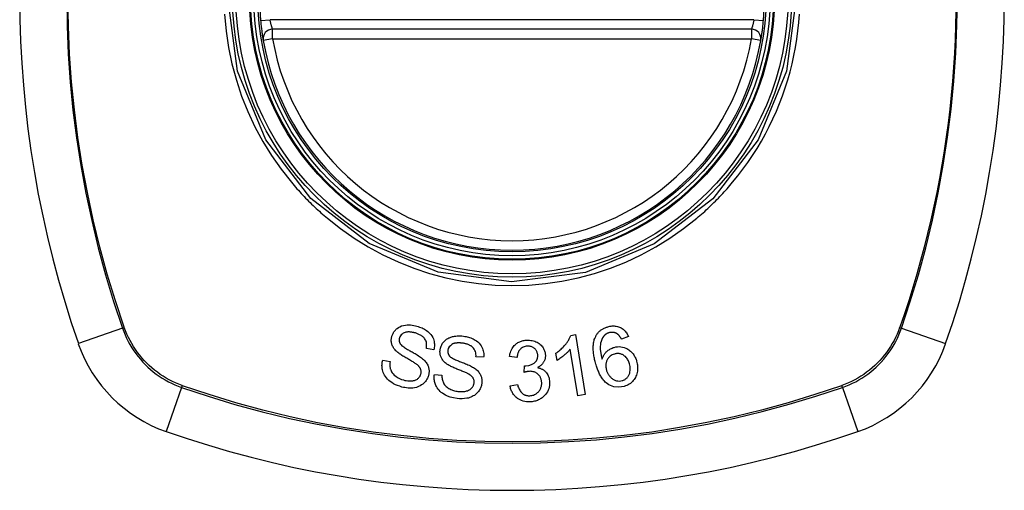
# Model space of a CAD drawing. Header units: inches. Extents: x 25 to 686, y 75 to 315.
# Tile 150 of 256: x 350.08 to 351.301, y 189.405 to 189.987. Entities that reach past the tile are written whole.
import ezdxf

# ---------------------------------------------------------------- set-up
doc = ezdxf.new("R2010")
doc.units = ezdxf.units.IN
doc.header["$MEASUREMENT"] = 0
doc.layers.add('Visible Edges(ANSI)', color=7, linetype='Continuous', lineweight=25)
doc.layers.add('Visible Tangent Edges(ANSI)', color=7, linetype='Continuous', lineweight=25)

msp = doc.modelspace()

# ---------------------------------------------------------------- linework, layer by layer
at = {"layer": 'Visible Edges(ANSI)'}
for p, q in [((350.9873, 189.9756), (350.3937, 189.9756)), ((350.7632, 189.5965), (350.7691, 189.5975)), ((350.7691, 189.5975), (350.7813, 189.5232)), ((350.8349, 189.5951), (350.8263, 189.5919)), ((350.5937, 189.5786), (350.5844, 189.5805)), ((350.7722, 189.5217), (350.7627, 189.5796)), ((350.5302, 189.5659), (350.5394, 189.5641)), ((350.6553, 189.5694), (350.6458, 189.57)), ((350.6966, 189.569), (350.6873, 189.5702)), ((350.7463, 189.5656), (350.7449, 189.5744)), ((350.7055, 189.5507), (350.7061, 189.5588)), ((350.5943, 189.5479), (350.6037, 189.5474)), ((350.6881, 189.5342), (350.6972, 189.5359)), ((350.7813, 189.5232), (350.7722, 189.5217))]:
    msp.add_line(p, q, dxfattribs=at)
at = {"layer": 'Visible Edges(ANSI)', "flags": 128}
for points in [[(350.3788, 189.9863), (350.379, 189.9847), (350.3791, 189.9831), (350.3793, 189.9816), (350.3794, 189.98), (350.3796, 189.9785), (350.3798, 189.977), (350.38, 189.9755), (350.3802, 189.9741), (350.3803, 189.9727), (350.3805, 189.9714), (350.3807, 189.9702), (350.3809, 189.969), (350.381, 189.9679), (350.3812, 189.9669), (350.3813, 189.9659), (350.3815, 189.9651), (350.3816, 189.9643), (350.3817, 189.9637), (350.3818, 189.9631), (350.3819, 189.9626), (350.382, 189.9623), (350.382, 189.962), (350.382, 189.9618), (350.382, 189.9618)], [(350.9989, 189.9618), (350.9989, 189.9618), (350.999, 189.962), (350.999, 189.9623), (350.9991, 189.9626), (350.9991, 189.9631), (350.9992, 189.9637), (350.9993, 189.9643), (350.9995, 189.9651), (350.9996, 189.9659), (350.9998, 189.9669), (350.9999, 189.9679), (351.0001, 189.969), (351.0003, 189.9702), (351.0004, 189.9714), (351.0006, 189.9727), (351.0008, 189.9741), (351.001, 189.9755), (351.0012, 189.977), (351.0013, 189.9785), (351.0015, 189.98), (351.0017, 189.9816), (351.0018, 189.9831), (351.002, 189.9847), (351.0022, 189.9863)], [(350.5416, 189.5954), (350.5419, 189.5963), (350.5422, 189.5973), (350.5426, 189.5982), (350.5431, 189.599), (350.5435, 189.5999), (350.5441, 189.6008), (350.5447, 189.6016), (350.5453, 189.6023), (350.5459, 189.6031), (350.5466, 189.6038), (350.5474, 189.6045), (350.5482, 189.6052), (350.5496, 189.6062), (350.5514, 189.6072), (350.5537, 189.6082), (350.5561, 189.6089), (350.5585, 189.6093), (350.5607, 189.6095), (350.5628, 189.6095), (350.5648, 189.6094), (350.5668, 189.6092), (350.5688, 189.6089), (350.5708, 189.6085), (350.5727, 189.608)], [(350.5707, 189.5995), (350.57, 189.5996), (350.5693, 189.5998), (350.5686, 189.6), (350.5679, 189.6002), (350.5672, 189.6003), (350.5664, 189.6004), (350.5657, 189.6006), (350.565, 189.6007), (350.5643, 189.6007), (350.5635, 189.6008), (350.5628, 189.6008), (350.5621, 189.6008), (350.5613, 189.6008), (350.5606, 189.6007), (350.5599, 189.6007), (350.559, 189.6005), (350.558, 189.6002), (350.5568, 189.5997), (350.5554, 189.5991), (350.5542, 189.5982), (350.5531, 189.5972), (350.5522, 189.5961), (350.5515, 189.5948), (350.5509, 189.5934)], [(350.5727, 189.608), (350.5743, 189.6075), (350.5759, 189.6069), (350.5774, 189.6064), (350.579, 189.6057), (350.5804, 189.605), (350.5819, 189.6042), (350.5833, 189.6034), (350.5847, 189.6024), (350.586, 189.6014), (350.5873, 189.6003), (350.5887, 189.599), (350.59, 189.5975), (350.5912, 189.5958), (350.5922, 189.594), (350.593, 189.5923), (350.5935, 189.5906), (350.594, 189.5889), (350.5942, 189.5874), (350.5944, 189.586), (350.5944, 189.5845), (350.5944, 189.583), (350.5942, 189.5816), (350.594, 189.5801), (350.5937, 189.5786)], [(350.7934, 189.5937), (350.7938, 189.5945), (350.7942, 189.5953), (350.7946, 189.5961), (350.795, 189.5969), (350.7955, 189.5976), (350.796, 189.5983), (350.7966, 189.5991), (350.7971, 189.5997), (350.7977, 189.6004), (350.7983, 189.601), (350.799, 189.6017), (350.7996, 189.6022), (350.8003, 189.6028), (350.801, 189.6033), (350.8018, 189.6039), (350.8026, 189.6043), (350.8033, 189.6048), (350.8041, 189.6052), (350.8049, 189.6056), (350.8058, 189.606), (350.8066, 189.6063), (350.8075, 189.6066), (350.8083, 189.6069), (350.8092, 189.6072)], [(350.8092, 189.6072), (350.8105, 189.6075), (350.8118, 189.6078), (350.8132, 189.608), (350.8145, 189.6082), (350.8158, 189.6082), (350.8172, 189.6082), (350.8185, 189.6081), (350.8198, 189.6079), (350.8211, 189.6076), (350.8223, 189.6073), (350.8236, 189.6068), (350.8248, 189.6063), (350.8259, 189.6057), (350.827, 189.605), (350.8281, 189.6042), (350.829, 189.6034), (350.83, 189.6025), (350.8309, 189.6016), (350.8317, 189.6006), (350.8324, 189.5996), (350.8331, 189.5985), (350.8337, 189.5974), (350.8343, 189.5963), (350.8349, 189.5951)], [(350.5473, 189.5768), (350.5465, 189.5776), (350.5457, 189.5785), (350.5449, 189.5794), (350.5442, 189.5803), (350.5435, 189.5813), (350.543, 189.5823), (350.5424, 189.5833), (350.542, 189.5843), (350.5417, 189.5853), (350.5414, 189.5862), (350.5412, 189.587), (350.5411, 189.5877), (350.541, 189.5884), (350.5409, 189.589), (350.5409, 189.5897), (350.5409, 189.5903), (350.5409, 189.591), (350.5409, 189.5916), (350.541, 189.5922), (350.541, 189.5929), (350.5411, 189.5935), (350.5413, 189.5941), (350.5414, 189.5948), (350.5416, 189.5954)], [(350.5509, 189.5934), (350.5509, 189.5931), (350.5508, 189.5928), (350.5507, 189.5925), (350.5507, 189.5922), (350.5506, 189.5919), (350.5506, 189.5916), (350.5506, 189.5912), (350.5506, 189.5909), (350.5506, 189.5906), (350.5506, 189.5903), (350.5506, 189.59), (350.5506, 189.5897), (350.5507, 189.5894), (350.5507, 189.5891), (350.5508, 189.5888), (350.5509, 189.5885), (350.551, 189.5882), (350.5511, 189.5879), (350.5512, 189.5876), (350.5513, 189.5873), (350.5514, 189.587), (350.5516, 189.5867), (350.5517, 189.5864), (350.5519, 189.5862)], [(350.5844, 189.5805), (350.5846, 189.5818), (350.5847, 189.5831), (350.5847, 189.5843), (350.5847, 189.5856), (350.5845, 189.5869), (350.5843, 189.5881), (350.5839, 189.5893), (350.5834, 189.5905), (350.5828, 189.5916), (350.5821, 189.5926), (350.5814, 189.5935), (350.5807, 189.5942), (350.58, 189.5949), (350.5793, 189.5955), (350.5785, 189.596), (350.5777, 189.5965), (350.5769, 189.597), (350.576, 189.5974), (350.5752, 189.5978), (350.5743, 189.5982), (350.5734, 189.5986), (350.5725, 189.5989), (350.5716, 189.5992), (350.5707, 189.5995)], [(350.6014, 189.5787), (350.6018, 189.5809), (350.6025, 189.583), (350.6034, 189.585), (350.6045, 189.5868), (350.6059, 189.5885), (350.6072, 189.5899), (350.6084, 189.591), (350.6094, 189.5918), (350.6102, 189.5923), (350.6111, 189.5928), (350.612, 189.5933), (350.6129, 189.5937), (350.6138, 189.5941), (350.6147, 189.5944), (350.6157, 189.5947), (350.6167, 189.595), (350.6178, 189.5952), (350.6192, 189.5955), (350.6208, 189.5957), (350.6226, 189.5959), (350.6245, 189.596), (350.6265, 189.5959), (350.6285, 189.5958), (350.6305, 189.5955)], [(350.6305, 189.5955), (350.632, 189.5953), (350.6336, 189.595), (350.6351, 189.5947), (350.6366, 189.5943), (350.638, 189.5938), (350.6395, 189.5933), (350.6409, 189.5928), (350.6423, 189.5921), (350.6437, 189.5914), (350.645, 189.5906), (350.6465, 189.5897), (350.648, 189.5885), (350.6496, 189.5871), (350.651, 189.5854), (350.6522, 189.5837), (350.6532, 189.5819), (350.6539, 189.5803), (350.6545, 189.5787), (350.6549, 189.5772), (350.6552, 189.5756), (350.6554, 189.5741), (350.6555, 189.5726), (350.6555, 189.571), (350.6553, 189.5694)], [(350.6873, 189.5702), (350.6876, 189.5719), (350.688, 189.5736), (350.6885, 189.5753), (350.689, 189.5769), (350.6897, 189.5786), (350.6906, 189.5801), (350.6915, 189.5815), (350.6924, 189.5828), (350.6933, 189.5839), (350.6943, 189.5848), (350.6951, 189.5856), (350.696, 189.5863), (350.697, 189.587), (350.6979, 189.5876), (350.6989, 189.5881), (350.7, 189.5886), (350.701, 189.5891), (350.7021, 189.5895), (350.7032, 189.5898), (350.7044, 189.5901), (350.7055, 189.5903), (350.7067, 189.5905), (350.7078, 189.5906), (350.709, 189.5907)], [(350.709, 189.5907), (350.7106, 189.5907), (350.7123, 189.5906), (350.7139, 189.5904), (350.7155, 189.5902), (350.717, 189.5898), (350.7186, 189.5893), (350.7201, 189.5887), (350.7215, 189.588), (350.7229, 189.5872), (350.7242, 189.5863), (350.7254, 189.5854), (350.7266, 189.5843), (350.7275, 189.5832), (350.7284, 189.5822), (350.7291, 189.5811), (350.7296, 189.5801), (350.7301, 189.5792), (350.7305, 189.5782), (350.7309, 189.5772), (350.7312, 189.5763), (350.7314, 189.5753), (350.7316, 189.5743), (350.7317, 189.5733), (350.7318, 189.5723)], [(350.7449, 189.5744), (350.7463, 189.5755), (350.7477, 189.5765), (350.749, 189.5775), (350.7502, 189.5785), (350.7514, 189.5796), (350.7524, 189.5806), (350.7534, 189.5815), (350.7544, 189.5825), (350.7553, 189.5835), (350.7561, 189.5844), (350.7568, 189.5853), (350.7575, 189.5862), (350.7582, 189.5871), (350.7588, 189.5879), (350.7593, 189.5887), (350.7598, 189.5895), (350.7604, 189.5904), (350.7609, 189.5912), (350.7613, 189.5921), (350.7618, 189.5929), (350.7622, 189.5938), (350.7626, 189.5947), (350.7629, 189.5956), (350.7632, 189.5965)], [(350.7944, 189.5611), (350.794, 189.5625), (350.7936, 189.564), (350.7933, 189.5654), (350.7929, 189.5668), (350.7926, 189.5682), (350.7923, 189.5697), (350.7921, 189.5711), (350.7919, 189.5725), (350.7917, 189.5739), (350.7915, 189.5753), (350.7913, 189.5767), (350.7912, 189.5781), (350.7912, 189.5795), (350.7912, 189.5809), (350.7912, 189.5822), (350.7912, 189.5835), (350.7913, 189.5848), (350.7915, 189.5861), (350.7916, 189.5874), (350.7919, 189.5887), (350.7922, 189.59), (350.7925, 189.5913), (350.793, 189.5925), (350.7934, 189.5937)], [(350.804, 189.5953), (350.8027, 189.5934), (350.8017, 189.5913), (350.8009, 189.5891), (350.8003, 189.5869), (350.8, 189.5848), (350.7999, 189.583), (350.7998, 189.5815), (350.7998, 189.5805), (350.7999, 189.5797), (350.7999, 189.5788), (350.8, 189.578), (350.8001, 189.5771), (350.8002, 189.5763), (350.8004, 189.5754), (350.8005, 189.5746), (350.8007, 189.5737), (350.8008, 189.5729), (350.801, 189.572), (350.8012, 189.5712), (350.8014, 189.5703), (350.8016, 189.5695), (350.8018, 189.5687), (350.802, 189.5679), (350.8022, 189.5671)], [(350.8107, 189.5998), (350.8104, 189.5997), (350.8101, 189.5996), (350.8097, 189.5994), (350.8094, 189.5993), (350.8091, 189.5992), (350.8088, 189.5991), (350.8085, 189.5989), (350.8082, 189.5988), (350.8079, 189.5986), (350.8076, 189.5984), (350.8073, 189.5982), (350.807, 189.5981), (350.8067, 189.5979), (350.8064, 189.5977), (350.8061, 189.5975), (350.8059, 189.5972), (350.8056, 189.597), (350.8054, 189.5968), (350.8051, 189.5966), (350.8049, 189.5963), (350.8047, 189.5961), (350.8044, 189.5958), (350.8042, 189.5955), (350.804, 189.5953)], [(350.8207, 189.5985), (350.8204, 189.5987), (350.82, 189.5989), (350.8196, 189.5991), (350.8192, 189.5993), (350.8188, 189.5995), (350.8184, 189.5996), (350.818, 189.5998), (350.8176, 189.5999), (350.8172, 189.6), (350.8168, 189.6001), (350.8163, 189.6002), (350.8159, 189.6002), (350.8155, 189.6003), (350.8151, 189.6003), (350.8146, 189.6003), (350.8142, 189.6003), (350.8138, 189.6003), (350.8133, 189.6003), (350.8129, 189.6002), (350.8125, 189.6002), (350.812, 189.6001), (350.8116, 189.6), (350.8112, 189.5999), (350.8107, 189.5998)], [(350.8263, 189.5919), (350.8261, 189.5922), (350.8259, 189.5925), (350.8257, 189.5928), (350.8255, 189.5931), (350.8254, 189.5934), (350.8252, 189.5937), (350.825, 189.594), (350.8247, 189.5943), (350.8245, 189.5946), (350.8243, 189.5949), (350.8241, 189.5952), (350.8239, 189.5955), (350.8236, 189.5958), (350.8234, 189.5961), (350.8232, 189.5964), (350.8229, 189.5966), (350.8227, 189.5969), (350.8224, 189.5972), (350.8222, 189.5974), (350.8219, 189.5977), (350.8216, 189.5979), (350.8213, 189.5981), (350.821, 189.5983), (350.8207, 189.5985)], [(350.5719, 189.561), (350.5713, 189.5614), (350.5706, 189.5619), (350.5698, 189.5624), (350.5689, 189.563), (350.5679, 189.5636), (350.5669, 189.5642), (350.5658, 189.5648), (350.5647, 189.5655), (350.5636, 189.5661), (350.5624, 189.5668), (350.5612, 189.5675), (350.56, 189.5682), (350.5588, 189.5689), (350.5576, 189.5696), (350.5564, 189.5703), (350.5553, 189.571), (350.5541, 189.5717), (350.5531, 189.5724), (350.552, 189.5731), (350.551, 189.5738), (350.55, 189.5746), (350.549, 189.5753), (350.5481, 189.5761), (350.5473, 189.5768)], [(350.5519, 189.5862), (350.5525, 189.5854), (350.5532, 189.5847), (350.5541, 189.5838), (350.5551, 189.583), (350.5562, 189.5822), (350.5574, 189.5814), (350.5586, 189.5806), (350.5598, 189.5799), (350.561, 189.5792), (350.5621, 189.5785), (350.5632, 189.5779), (350.5643, 189.5772), (350.5655, 189.5766), (350.5666, 189.576), (350.5678, 189.5753), (350.569, 189.5746), (350.5703, 189.5739), (350.5716, 189.5731), (350.573, 189.5723), (350.5745, 189.5714), (350.5759, 189.5704), (350.5772, 189.5695), (350.5785, 189.5686), (350.5796, 189.5677)], [(350.6097, 189.5611), (350.6087, 189.5618), (350.6078, 189.5626), (350.6069, 189.5634), (350.6061, 189.5642), (350.6053, 189.5651), (350.6046, 189.566), (350.6039, 189.567), (350.6034, 189.5679), (350.6029, 189.5688), (350.6025, 189.5696), (350.6022, 189.5704), (350.602, 189.5711), (350.6018, 189.5718), (350.6016, 189.5724), (350.6015, 189.573), (350.6014, 189.5737), (350.6013, 189.5743), (350.6013, 189.5749), (350.6012, 189.5756), (350.6012, 189.5762), (350.6012, 189.5768), (350.6013, 189.5775), (350.6013, 189.5781), (350.6014, 189.5787)], [(350.611, 189.5781), (350.6109, 189.5778), (350.6109, 189.5775), (350.6109, 189.5772), (350.6109, 189.5768), (350.6109, 189.5765), (350.6109, 189.5762), (350.6109, 189.5759), (350.6109, 189.5756), (350.611, 189.5753), (350.611, 189.575), (350.6111, 189.5747), (350.6112, 189.5744), (350.6112, 189.5741), (350.6113, 189.5738), (350.6115, 189.5735), (350.6116, 189.5732), (350.6117, 189.5729), (350.6119, 189.5726), (350.612, 189.5724), (350.6122, 189.5721), (350.6123, 189.5718), (350.6125, 189.5716), (350.6127, 189.5713), (350.6129, 189.5711)], [(350.6297, 189.5868), (350.629, 189.5869), (350.6284, 189.587), (350.6278, 189.5871), (350.6271, 189.5871), (350.6265, 189.5872), (350.6258, 189.5872), (350.6252, 189.5872), (350.6245, 189.5872), (350.6239, 189.5872), (350.6232, 189.5872), (350.6226, 189.5872), (350.6219, 189.5871), (350.6213, 189.587), (350.6206, 189.5869), (350.62, 189.5868), (350.6194, 189.5867), (350.6187, 189.5865), (350.6181, 189.5863), (350.6173, 189.586), (350.6158, 189.5852), (350.6141, 189.5838), (350.6126, 189.5822), (350.6115, 189.5802), (350.611, 189.5781)], [(350.6458, 189.57), (350.6459, 189.5716), (350.6457, 189.5733), (350.6455, 189.5749), (350.6451, 189.5765), (350.6445, 189.578), (350.6437, 189.5794), (350.6428, 189.5807), (350.6419, 189.5817), (350.6411, 189.5824), (350.6405, 189.5829), (350.6398, 189.5834), (350.6391, 189.5838), (350.6384, 189.5842), (350.6377, 189.5846), (350.6369, 189.5849), (350.6362, 189.5853), (350.6354, 189.5855), (350.6346, 189.5858), (350.6338, 189.586), (350.633, 189.5862), (350.6321, 189.5864), (350.6313, 189.5866), (350.6305, 189.5867), (350.6297, 189.5868)], [(350.7095, 189.5831), (350.7082, 189.583), (350.7069, 189.5828), (350.7057, 189.5825), (350.7045, 189.582), (350.7034, 189.5814), (350.7024, 189.5808), (350.7015, 189.5801), (350.7009, 189.5795), (350.7004, 189.579), (350.6999, 189.5784), (350.6995, 189.5778), (350.6991, 189.5772), (350.6987, 189.5766), (350.6984, 189.5759), (350.6981, 189.5753), (350.6979, 189.5746), (350.6976, 189.5739), (350.6974, 189.5732), (350.6972, 189.5725), (350.6971, 189.5718), (350.6969, 189.5711), (350.6968, 189.5704), (350.6967, 189.5697), (350.6966, 189.569)], [(350.7223, 189.572), (350.7223, 189.5728), (350.7222, 189.5735), (350.722, 189.5743), (350.7218, 189.575), (350.7216, 189.5758), (350.7213, 189.5765), (350.721, 189.5772), (350.7206, 189.5778), (350.7201, 189.5785), (350.7196, 189.5791), (350.7191, 189.5797), (350.7185, 189.5802), (350.7179, 189.5807), (350.7172, 189.5812), (350.7166, 189.5816), (350.7158, 189.582), (350.7151, 189.5823), (350.7143, 189.5826), (350.7136, 189.5828), (350.7128, 189.5829), (350.712, 189.5831), (350.7111, 189.5831), (350.7103, 189.5831), (350.7095, 189.5831)], [(350.7627, 189.5796), (350.7623, 189.579), (350.7619, 189.5785), (350.7614, 189.578), (350.761, 189.5775), (350.7605, 189.577), (350.7601, 189.5765), (350.7596, 189.576), (350.7591, 189.5755), (350.7586, 189.575), (350.7581, 189.5746), (350.7576, 189.5741), (350.7571, 189.5736), (350.7566, 189.5732), (350.7561, 189.5728), (350.7555, 189.5723), (350.7548, 189.5717), (350.754, 189.571), (350.7531, 189.5703), (350.7521, 189.5695), (350.751, 189.5687), (350.7499, 189.5679), (350.7488, 189.5671), (350.7476, 189.5664), (350.7463, 189.5656)], [(350.8022, 189.5671), (350.8024, 189.5677), (350.8027, 189.5684), (350.8029, 189.569), (350.8032, 189.5696), (350.8034, 189.5702), (350.8037, 189.5709), (350.8041, 189.5715), (350.8044, 189.5721), (350.8047, 189.5727), (350.8052, 189.5733), (350.8056, 189.5739), (350.8061, 189.5746), (350.8067, 189.5753), (350.8074, 189.576), (350.8081, 189.5767), (350.8089, 189.5774), (350.8098, 189.5781), (350.8108, 189.5788), (350.8117, 189.5794), (350.8127, 189.58), (350.8137, 189.5805), (350.8148, 189.5809), (350.8159, 189.5814), (350.817, 189.5817)], [(350.817, 189.5817), (350.8191, 189.5822), (350.8212, 189.5825), (350.8234, 189.5826), (350.8255, 189.5824), (350.8276, 189.5821), (350.8296, 189.5815), (350.8314, 189.5808), (350.8329, 189.5801), (350.8342, 189.5794), (350.8353, 189.5787), (350.8363, 189.5779), (350.8373, 189.5771), (350.8382, 189.5763), (350.8391, 189.5754), (350.8399, 189.5744), (350.8407, 189.5735), (350.8414, 189.5724), (350.8421, 189.5714), (350.8427, 189.5703), (350.8433, 189.5691), (350.8438, 189.568), (350.8442, 189.5668), (350.8446, 189.5657), (350.845, 189.5645)], [(350.554, 189.5326), (350.5513, 189.5335), (350.5487, 189.5344), (350.5461, 189.5355), (350.5436, 189.5367), (350.5414, 189.5381), (350.5394, 189.5394), (350.5377, 189.5408), (350.5362, 189.5422), (350.5348, 189.5438), (350.5335, 189.5455), (350.5324, 189.5472), (350.5315, 189.549), (350.5308, 189.5507), (350.5303, 189.5524), (350.5299, 189.5539), (350.5296, 189.5553), (350.5295, 189.5566), (350.5294, 189.558), (350.5293, 189.5593), (350.5294, 189.5606), (350.5295, 189.5619), (350.5297, 189.5633), (350.5299, 189.5646), (350.5302, 189.5659)], [(350.5394, 189.5641), (350.5393, 189.5633), (350.5392, 189.5626), (350.5392, 189.5618), (350.5391, 189.5611), (350.5391, 189.5604), (350.5391, 189.5596), (350.5391, 189.5589), (350.5391, 189.5581), (350.5392, 189.5574), (350.5393, 189.5567), (350.5395, 189.5559), (350.5396, 189.5552), (350.5398, 189.5545), (350.5401, 189.5537), (350.5405, 189.5527), (350.5411, 189.5515), (350.542, 189.5503), (350.5431, 189.5489), (350.5446, 189.5474), (350.5464, 189.5459), (350.5486, 189.5445), (350.5509, 189.5432), (350.5534, 189.5421), (350.556, 189.5413)], [(350.5796, 189.5677), (350.5806, 189.5668), (350.5815, 189.5659), (350.5824, 189.5649), (350.5833, 189.5639), (350.5841, 189.5629), (350.5848, 189.5618), (350.5855, 189.5607), (350.586, 189.5596), (350.5865, 189.5585), (350.5868, 189.5575), (350.5871, 189.5565), (350.5873, 189.5556), (350.5874, 189.5548), (350.5875, 189.5541), (350.5876, 189.5533), (350.5876, 189.5525), (350.5876, 189.5518), (350.5876, 189.551), (350.5875, 189.5503), (350.5875, 189.5496), (350.5873, 189.5488), (350.5872, 189.5481), (350.587, 189.5473), (350.5868, 189.5466)], [(350.6129, 189.5711), (350.6136, 189.5704), (350.6144, 189.5697), (350.6155, 189.569), (350.6166, 189.5683), (350.6178, 189.5677), (350.6191, 189.567), (350.6204, 189.5664), (350.6217, 189.5659), (350.6229, 189.5654), (350.6241, 189.5649), (350.6253, 189.5644), (350.6265, 189.5639), (350.6277, 189.5635), (350.6289, 189.563), (350.6302, 189.5625), (350.6315, 189.562), (350.6328, 189.5614), (350.6343, 189.5609), (350.6358, 189.5602), (350.6373, 189.5595), (350.6389, 189.5588), (350.6403, 189.5581), (350.6417, 189.5573), (350.6429, 189.5566)], [(350.7076, 189.5588), (350.7113, 189.5593), (350.7148, 189.5604), (350.7178, 189.5622), (350.7195, 189.5636), (350.72, 189.5641), (350.7202, 189.5644), (350.7205, 189.5648), (350.7208, 189.5652), (350.721, 189.5655), (350.7212, 189.5659), (350.7214, 189.5663), (350.7216, 189.5667), (350.7217, 189.5672), (350.7218, 189.5676), (350.722, 189.568), (350.7221, 189.5685), (350.7222, 189.5689), (350.7222, 189.5693), (350.7223, 189.5698), (350.7223, 189.5702), (350.7223, 189.5707), (350.7224, 189.5711), (350.7223, 189.5715), (350.7223, 189.572)], [(350.7318, 189.5723), (350.7318, 189.5716), (350.7318, 189.5709), (350.7318, 189.5702), (350.7317, 189.5695), (350.7316, 189.5688), (350.7315, 189.5681), (350.7314, 189.5675), (350.7312, 189.5668), (350.731, 189.5662), (350.7307, 189.5655), (350.7304, 189.5648), (350.7301, 189.5642), (350.7297, 189.5635), (350.7293, 189.5628), (350.7288, 189.562), (350.7283, 189.5613), (350.7276, 189.5606), (350.727, 189.5599), (350.7262, 189.5593), (350.7255, 189.5587), (350.7247, 189.5581), (350.7239, 189.5576), (350.7231, 189.5571), (350.7222, 189.5566)], [(350.8174, 189.5734), (350.816, 189.5729), (350.8147, 189.5723), (350.8135, 189.5716), (350.8123, 189.5708), (350.8112, 189.5699), (350.8103, 189.5689), (350.8095, 189.5679), (350.8089, 189.5669), (350.8085, 189.5661), (350.8081, 189.5653), (350.8077, 189.5645), (350.8075, 189.5637), (350.8072, 189.5629), (350.807, 189.5621), (350.8069, 189.5612), (350.8068, 189.5604), (350.8067, 189.5595), (350.8067, 189.5587), (350.8068, 189.5578), (350.8069, 189.557), (350.807, 189.5561), (350.8071, 189.5553), (350.8073, 189.5545), (350.8076, 189.5537)], [(350.836, 189.5613), (350.8357, 189.5625), (350.8352, 189.5638), (350.8347, 189.5649), (350.8341, 189.5661), (350.8335, 189.5672), (350.8327, 189.5683), (350.8319, 189.5693), (350.831, 189.5702), (350.83, 189.571), (350.8291, 189.5717), (350.8282, 189.5723), (350.8274, 189.5727), (350.8266, 189.573), (350.8258, 189.5733), (350.825, 189.5736), (350.8242, 189.5738), (350.8233, 189.5739), (350.8225, 189.574), (350.8216, 189.574), (350.8208, 189.574), (350.8199, 189.5739), (350.8191, 189.5738), (350.8182, 189.5736), (350.8174, 189.5734)], [(350.845, 189.5645), (350.8454, 189.563), (350.8457, 189.5614), (350.846, 189.5599), (350.8461, 189.5584), (350.8462, 189.5568), (350.8462, 189.5552), (350.8461, 189.5537), (350.8459, 189.5521), (350.8456, 189.5505), (350.8452, 189.5489), (350.8447, 189.5474), (350.8441, 189.5459), (350.8435, 189.5445), (350.8427, 189.5431), (350.8418, 189.5418), (350.8408, 189.5405), (350.8397, 189.5393), (350.8385, 189.5382), (350.8372, 189.5371), (350.8358, 189.5361), (350.8343, 189.5353), (350.8327, 189.5345), (350.8311, 189.5339), (350.8295, 189.5334)], [(350.5774, 189.5484), (350.5776, 189.5491), (350.5777, 189.5498), (350.5778, 189.5506), (350.5778, 189.5513), (350.5778, 189.5521), (350.5777, 189.5528), (350.5776, 189.5535), (350.5774, 189.5542), (350.5772, 189.5548), (350.577, 189.5554), (350.5767, 189.5559), (350.5764, 189.5564), (350.5761, 189.5568), (350.5758, 189.5572), (350.5755, 189.5577), (350.5751, 189.5581), (350.5748, 189.5585), (350.5744, 189.5589), (350.574, 189.5593), (350.5736, 189.5596), (350.5732, 189.56), (350.5727, 189.5603), (350.5723, 189.5607), (350.5719, 189.561)], [(350.6362, 189.5489), (350.6355, 189.5493), (350.6348, 189.5497), (350.6339, 189.5501), (350.6329, 189.5505), (350.6319, 189.5509), (350.6308, 189.5514), (350.6297, 189.5519), (350.6285, 189.5524), (350.6272, 189.5529), (350.626, 189.5534), (350.6247, 189.5539), (350.6234, 189.5544), (350.6221, 189.5549), (350.6208, 189.5555), (350.6196, 189.556), (350.6183, 189.5565), (350.6171, 189.5571), (350.616, 189.5576), (350.6148, 189.5581), (350.6137, 189.5587), (350.6126, 189.5593), (350.6115, 189.5599), (350.6106, 189.5605), (350.6097, 189.5611)], [(350.6429, 189.5566), (350.644, 189.5559), (350.6451, 189.5551), (350.6461, 189.5543), (350.6471, 189.5534), (350.648, 189.5525), (350.6489, 189.5515), (350.6497, 189.5505), (350.6504, 189.5494), (350.651, 189.5484), (350.6515, 189.5475), (350.6519, 189.5466), (350.6522, 189.5457), (350.6525, 189.5449), (350.6527, 189.5442), (350.6528, 189.5434), (350.653, 189.5427), (350.6531, 189.542), (350.6532, 189.5412), (350.6532, 189.5405), (350.6532, 189.5397), (350.6532, 189.539), (350.6532, 189.5382), (350.6531, 189.5375), (350.653, 189.5367)], [(350.7119, 189.552), (350.7117, 189.552), (350.7114, 189.552), (350.7111, 189.552), (350.7109, 189.552), (350.7106, 189.5519), (350.7103, 189.5519), (350.7101, 189.5518), (350.7098, 189.5518), (350.7095, 189.5518), (350.7093, 189.5517), (350.709, 189.5516), (350.7087, 189.5516), (350.7084, 189.5515), (350.7082, 189.5515), (350.7079, 189.5514), (350.7076, 189.5513), (350.7074, 189.5513), (350.7071, 189.5512), (350.7068, 189.5511), (350.7066, 189.551), (350.7063, 189.551), (350.706, 189.5509), (350.7058, 189.5508), (350.7055, 189.5507)], [(350.7061, 189.5588), (350.7062, 189.5588), (350.7062, 189.5588), (350.7063, 189.5588), (350.7064, 189.5588), (350.7064, 189.5588), (350.7065, 189.5588), (350.7066, 189.5588), (350.7066, 189.5588), (350.7067, 189.5588), (350.7067, 189.5588), (350.7068, 189.5588), (350.7069, 189.5588), (350.7069, 189.5588), (350.707, 189.5588), (350.7071, 189.5588), (350.7071, 189.5588), (350.7072, 189.5588), (350.7072, 189.5588), (350.7073, 189.5588), (350.7074, 189.5588), (350.7074, 189.5588), (350.7075, 189.5588), (350.7076, 189.5588), (350.7076, 189.5588)], [(350.7273, 189.5382), (350.7272, 189.539), (350.7271, 189.5398), (350.727, 189.5407), (350.7268, 189.5415), (350.7266, 189.5423), (350.7263, 189.5431), (350.726, 189.5439), (350.7256, 189.5446), (350.7252, 189.5453), (350.7248, 189.546), (350.7243, 189.5467), (350.7237, 189.5474), (350.7231, 189.548), (350.7225, 189.5486), (350.7217, 189.5492), (350.7209, 189.5498), (350.7199, 189.5504), (350.7188, 189.5509), (350.7178, 189.5513), (350.7166, 189.5516), (350.7155, 189.5519), (350.7143, 189.552), (350.7131, 189.5521), (350.7119, 189.552)], [(350.7222, 189.5566), (350.723, 189.5564), (350.7238, 189.5562), (350.7245, 189.556), (350.7253, 189.5558), (350.726, 189.5555), (350.7268, 189.5552), (350.7275, 189.5549), (350.7282, 189.5545), (350.7289, 189.5541), (350.7295, 189.5537), (350.7302, 189.5532), (350.7308, 189.5528), (350.7314, 189.5522), (350.7319, 189.5517), (350.7326, 189.551), (350.7333, 189.5501), (350.7341, 189.549), (350.7348, 189.5478), (350.7355, 189.5464), (350.736, 189.5449), (350.7364, 189.5434), (350.7367, 189.5419), (350.7369, 189.5403), (350.737, 189.5388)], [(350.8295, 189.5334), (350.823, 189.5323), (350.8165, 189.533), (350.8107, 189.5353), (350.8071, 189.5378), (350.806, 189.5388), (350.805, 189.5398), (350.8041, 189.5408), (350.8033, 189.5418), (350.8025, 189.5429), (350.8017, 189.544), (350.801, 189.5451), (350.8004, 189.5462), (350.7997, 189.5474), (350.7991, 189.5486), (350.7985, 189.5498), (350.798, 189.551), (350.7975, 189.5523), (350.797, 189.5535), (350.7965, 189.5548), (350.796, 189.5561), (350.7956, 189.5573), (350.7952, 189.5586), (350.7948, 189.5599), (350.7944, 189.5611)], [(350.8076, 189.5537), (350.8078, 189.5528), (350.8081, 189.552), (350.8085, 189.5511), (350.8088, 189.5503), (350.8092, 189.5495), (350.8097, 189.5487), (350.8101, 189.548), (350.8106, 189.5472), (350.8112, 189.5465), (350.8118, 189.5458), (350.8124, 189.5451), (350.813, 189.5444), (350.8137, 189.5437), (350.8145, 189.5431), (350.8153, 189.5425), (350.8161, 189.542), (350.817, 189.5415), (350.8179, 189.5411), (350.8189, 189.5408), (350.8201, 189.5404), (350.8217, 189.5401), (350.8235, 189.54), (350.8254, 189.5402), (350.8272, 189.5406)], [(350.8272, 189.5406), (350.8279, 189.5408), (350.8287, 189.5411), (350.8294, 189.5414), (350.83, 189.5417), (350.8307, 189.5421), (350.8313, 189.5426), (350.8319, 189.5431), (350.8325, 189.5436), (350.8331, 189.5441), (350.8336, 189.5447), (350.834, 189.5453), (350.8345, 189.5459), (350.8349, 189.5466), (350.8352, 189.5472), (350.8356, 189.5479), (350.836, 189.5488), (350.8364, 189.5499), (350.8367, 189.5513), (350.837, 189.5529), (350.837, 189.5546), (350.837, 189.5563), (350.8368, 189.558), (350.8365, 189.5596), (350.836, 189.5613)], [(350.5868, 189.5466), (350.5865, 189.5455), (350.5861, 189.5445), (350.5856, 189.5434), (350.5851, 189.5424), (350.5845, 189.5414), (350.5839, 189.5405), (350.5832, 189.5396), (350.5824, 189.5387), (350.5817, 189.5379), (350.5808, 189.5371), (350.5799, 189.5362), (350.5785, 189.5352), (350.5767, 189.5341), (350.5745, 189.5331), (350.572, 189.5322), (350.5696, 189.5317), (350.5674, 189.5313), (350.5654, 189.5312), (350.5635, 189.5312), (350.5616, 189.5313), (350.5596, 189.5315), (350.5577, 189.5318), (350.5559, 189.5322), (350.554, 189.5326)], [(350.556, 189.5413), (350.5577, 189.5408), (350.5595, 189.5405), (350.5613, 189.5402), (350.5631, 189.5401), (350.5647, 189.5401), (350.5662, 189.5402), (350.5674, 189.5403), (350.5685, 189.5405), (350.5695, 189.5408), (350.5705, 189.5411), (350.5714, 189.5415), (350.5724, 189.542), (350.5732, 189.5425), (350.5739, 189.5431), (350.5746, 189.5437), (350.5751, 189.5442), (350.5755, 189.5447), (350.5759, 189.5452), (350.5762, 189.5457), (350.5765, 189.5462), (350.5768, 189.5467), (350.577, 189.5473), (350.5772, 189.5478), (350.5774, 189.5484)], [(350.6224, 189.5183), (350.6181, 189.5191), (350.6139, 189.5202), (350.6105, 189.5214), (350.6079, 189.5226), (350.6059, 189.5237), (350.6043, 189.5248), (350.6027, 189.5259), (350.6013, 189.5272), (350.6, 189.5286), (350.5988, 189.5301), (350.5978, 189.5316), (350.5969, 189.5331), (350.5962, 189.5345), (350.5957, 189.5359), (350.5952, 189.5371), (350.5949, 189.5383), (350.5946, 189.5395), (350.5944, 189.5407), (350.5942, 189.5419), (350.5941, 189.5431), (350.5941, 189.5443), (350.5941, 189.5455), (350.5941, 189.5467), (350.5943, 189.5479)], [(350.6037, 189.5474), (350.6037, 189.5462), (350.6037, 189.5449), (350.6038, 189.5437), (350.604, 189.5425), (350.6042, 189.5412), (350.6046, 189.54), (350.605, 189.5389), (350.6055, 189.5377), (350.6061, 189.5366), (350.6069, 189.5355), (350.6078, 189.5344), (350.6089, 189.5334), (350.61, 189.5325), (350.6111, 189.5316), (350.6123, 189.5309), (350.6134, 189.5302), (350.6146, 189.5297), (350.6157, 189.5292), (350.6169, 189.5287), (350.6181, 189.5283), (350.6194, 189.5279), (350.6207, 189.5276), (350.6219, 189.5274), (350.6232, 189.5272)], [(350.6434, 189.5372), (350.6435, 189.5379), (350.6435, 189.5386), (350.6435, 189.5393), (350.6435, 189.54), (350.6434, 189.5407), (350.6432, 189.5414), (350.643, 189.5421), (350.6427, 189.5427), (350.6425, 189.5433), (350.6422, 189.5438), (350.6418, 189.5443), (350.6415, 189.5448), (350.6411, 189.5452), (350.6408, 189.5456), (350.6404, 189.546), (350.64, 189.5464), (350.6395, 189.5467), (350.6391, 189.5471), (350.6386, 189.5474), (350.6381, 189.5477), (350.6377, 189.5481), (350.6372, 189.5484), (350.6367, 189.5486), (350.6362, 189.5489)], [(350.653, 189.5367), (350.6528, 189.5356), (350.6526, 189.5345), (350.6522, 189.5334), (350.6518, 189.5323), (350.6514, 189.5312), (350.6509, 189.5302), (350.6503, 189.5291), (350.6497, 189.5282), (350.649, 189.5272), (350.6482, 189.5262), (350.6473, 189.5252), (350.6462, 189.5242), (350.6451, 189.5232), (350.6438, 189.5223), (350.6424, 189.5215), (350.641, 189.5207), (350.6396, 189.5201), (350.6381, 189.5196), (350.6364, 189.519), (350.6343, 189.5186), (350.6316, 189.5182), (350.6286, 189.518), (350.6255, 189.518), (350.6224, 189.5183)], [(350.6232, 189.5272), (350.6244, 189.527), (350.6257, 189.5269), (350.6269, 189.5269), (350.6282, 189.5269), (350.6294, 189.5269), (350.6306, 189.527), (350.6319, 189.5272), (350.6331, 189.5274), (350.6342, 189.5277), (350.6354, 189.528), (350.6365, 189.5285), (350.6376, 189.529), (350.6386, 189.5296), (350.6396, 189.5303), (350.6404, 189.5311), (350.641, 189.5318), (350.6416, 189.5325), (350.642, 189.5332), (350.6424, 189.5338), (350.6427, 189.5345), (350.6429, 189.5351), (350.6431, 189.5358), (350.6433, 189.5365), (350.6434, 189.5372)], [(350.7129, 189.5142), (350.7107, 189.5142), (350.7086, 189.5143), (350.7064, 189.5146), (350.7043, 189.5151), (350.7023, 189.5158), (350.7004, 189.5166), (350.6988, 189.5175), (350.6974, 189.5184), (350.6963, 189.5192), (350.6954, 189.52), (350.6946, 189.5208), (350.6938, 189.5217), (350.693, 189.5226), (350.6923, 189.5235), (350.6916, 189.5245), (350.691, 189.5255), (350.6905, 189.5265), (350.69, 189.5276), (350.6895, 189.5286), (350.6891, 189.5297), (350.6888, 189.5308), (350.6885, 189.532), (350.6883, 189.5331), (350.6881, 189.5342)], [(350.6972, 189.5359), (350.6976, 189.5346), (350.6979, 189.5334), (350.6984, 189.5322), (350.6988, 189.531), (350.6994, 189.5299), (350.7, 189.5288), (350.7006, 189.5277), (350.7014, 189.5266), (350.7022, 189.5257), (350.703, 189.5249), (350.7038, 189.5243), (350.7045, 189.5238), (350.7051, 189.5235), (350.7057, 189.5231), (350.7064, 189.5228), (350.707, 189.5226), (350.7077, 189.5224), (350.7084, 189.5222), (350.709, 189.522), (350.7097, 189.5219), (350.7105, 189.5218), (350.7112, 189.5218), (350.7119, 189.5218), (350.7126, 189.5218)], [(350.7126, 189.5218), (350.7138, 189.5219), (350.715, 189.5221), (350.7162, 189.5224), (350.7173, 189.5227), (350.7184, 189.5232), (350.7195, 189.5237), (350.7205, 189.5243), (350.7214, 189.525), (350.7222, 189.5257), (350.723, 189.5264), (350.7236, 189.5271), (350.7242, 189.5279), (350.7248, 189.5286), (350.7252, 189.5294), (350.7257, 189.5302), (350.7261, 189.531), (350.7264, 189.5319), (350.7267, 189.5328), (350.7269, 189.5337), (350.7271, 189.5345), (350.7272, 189.5354), (350.7273, 189.5363), (350.7273, 189.5373), (350.7273, 189.5382)], [(350.737, 189.5388), (350.7371, 189.5367), (350.7369, 189.5346), (350.7365, 189.5326), (350.736, 189.5305), (350.7352, 189.5286), (350.7343, 189.5267), (350.7332, 189.5249), (350.732, 189.5234), (350.7308, 189.522), (350.7297, 189.5209), (350.7287, 189.52), (350.7277, 189.5192), (350.7266, 189.5185), (350.7255, 189.5178), (350.7244, 189.5171), (350.7232, 189.5166), (350.722, 189.516), (350.7207, 189.5156), (350.7195, 189.5152), (350.7182, 189.5149), (350.7169, 189.5146), (350.7155, 189.5144), (350.7142, 189.5143), (350.7129, 189.5142)]]:
    msp.add_lwpolyline(points, dxfattribs=at)
at = {"layer": 'Visible Edges(ANSI)'}
for radius in [0.3199, 0.315]:
    msp.add_circle((350.6905, 190.015), radius, dxfattribs=at)
for centre, radius, start, end in [((351.3795, 190.015), 1.2992, 160.7337, 199.2663), ((350.0015, 190.015), 1.2992, 340.7337, 19.2663), ((350.6905, 190.015), 0.313, 174.7499, 185.2501), ((350.6905, 190.015), 0.313, 354.7499, 5.2501), ((350.3937, 189.9638), 0.0118, 90, 189.784), ((350.9873, 189.9638), 0.0118, 350.216, 90), ((350.6905, 190.015), 0.313, 189.784, 350.216), ((350.3202, 189.6447), 0.1772, 199.2663, 250.7337), ((351.0607, 189.6447), 0.1772, 289.2663, 340.7337), ((350.6905, 190.7039), 1.2992, 250.7337, 289.2663)]:
    msp.add_arc(centre, radius, start, end, dxfattribs=at)
at = {"layer": 'Visible Tangent Edges(ANSI)'}
for p, q in [((350.3788, 189.9863), (350.3906, 189.9874)), ((350.9904, 189.9874), (350.3906, 189.9874)), ((350.9904, 189.9874), (351.0022, 189.9863)), ((350.3937, 189.9638), (350.3937, 189.9756)), ((350.9873, 189.9756), (350.9873, 189.9638)), ((350.3937, 189.9638), (350.382, 189.9618)), ((350.3937, 189.9638), (350.9873, 189.9638)), ((350.9989, 189.9618), (350.9873, 189.9638)), ((350.2077, 189.6054), (350.153, 189.5863)), ((350.2099, 189.6062), (350.2098, 189.6066)), ((351.1712, 189.6066), (351.171, 189.6062)), ((351.1733, 189.6054), (351.228, 189.5863)), ((350.2809, 189.5321), (350.2618, 189.4775)), ((350.2821, 189.5342), (350.2817, 189.5344)), ((351.0993, 189.5344), (351.0988, 189.5342)), ((351.1001, 189.5321), (351.1192, 189.4775))]:
    msp.add_line(p, q, dxfattribs=at)
at = {"layer": 'Visible Tangent Edges(ANSI)', "flags": 128}
for points in [[(350.1385, 190.0142), (350.139, 189.9795), (350.1405, 189.9448), (350.1429, 189.9101), (350.1463, 189.8755), (350.1507, 189.8411), (350.156, 189.8068), (350.1622, 189.7726), (350.1695, 189.7387), (350.1776, 189.705), (350.1867, 189.6715), (350.1967, 189.6383), (350.2077, 189.6054)], [(350.2098, 189.6066), (350.1988, 189.6394), (350.1887, 189.6725), (350.1796, 189.7059), (350.1713, 189.7395), (350.1641, 189.7733), (350.1578, 189.8073), (350.1524, 189.8415), (350.148, 189.8759), (350.1446, 189.9104), (350.1421, 189.9449), (350.1406, 189.9796), (350.1401, 190.0142)], [(351.0427, 190.015), (351.0307, 189.9236), (350.9955, 189.8386), (350.9395, 189.7655), (350.8666, 189.7098), (350.7814, 189.6746), (350.69, 189.6628), (350.5988, 189.6749), (350.5136, 189.7102), (350.441, 189.766), (350.3853, 189.8388), (350.3502, 189.9239), (350.3382, 190.0153)], [(351.1733, 189.6054), (351.1842, 189.6383), (351.1943, 189.6716), (351.2034, 189.7051), (351.2116, 189.739), (351.2188, 189.7731), (351.2251, 189.8074), (351.2304, 189.8419), (351.2348, 189.8765), (351.2381, 189.9112), (351.2406, 189.9459), (351.242, 189.9806), (351.2425, 190.0153)], [(350.3343, 189.9941), (350.3361, 189.9734), (350.3392, 189.9529), (350.3434, 189.9326), (350.3488, 189.9126), (350.3553, 189.8929), (350.363, 189.8737), (350.3717, 189.8549), (350.3816, 189.8367), (350.3924, 189.8191), (350.4042, 189.8022), (350.417, 189.7861)], [(350.9639, 189.7861), (350.9705, 189.7941), (350.9768, 189.8024), (350.9829, 189.8108), (350.9887, 189.8194), (350.9943, 189.8281), (350.9996, 189.837), (351.0046, 189.8461), (351.0094, 189.8553), (351.0139, 189.8646), (351.0182, 189.874), (351.0221, 189.8835), (351.0258, 189.8932), (351.0292, 189.903), (351.0323, 189.9128), (351.0351, 189.9228), (351.0377, 189.9328), (351.0399, 189.9429), (351.0419, 189.9532), (351.0435, 189.9634), (351.0449, 189.9737), (351.0459, 189.984), (351.0467, 189.9943)], [(351.2407, 189.9977), (351.2403, 189.9804), (351.2397, 189.9631), (351.2389, 189.9458), (351.2378, 189.9285), (351.2364, 189.9112), (351.2349, 189.8939), (351.233, 189.8766), (351.231, 189.8594), (351.2286, 189.8422), (351.2261, 189.825), (351.2233, 189.8078), (351.2202, 189.7907), (351.2169, 189.7736), (351.2134, 189.7566), (351.2097, 189.7397), (351.2057, 189.7228), (351.2014, 189.7059), (351.197, 189.6892), (351.1923, 189.6725), (351.1873, 189.6559), (351.1822, 189.6394), (351.1768, 189.6231), (351.1712, 189.6066)], [(350.3937, 189.9756), (350.3937, 189.9756), (350.3936, 189.9757), (350.3936, 189.9758), (350.3935, 189.976), (350.3935, 189.9762), (350.3934, 189.9765), (350.3933, 189.9768), (350.3931, 189.9772), (350.393, 189.9776), (350.3929, 189.9781), (350.3927, 189.9785), (350.3926, 189.9791), (350.3924, 189.9796), (350.3922, 189.9802), (350.3921, 189.9809), (350.3919, 189.9815), (350.3917, 189.9822), (350.3915, 189.9829), (350.3914, 189.9836), (350.3912, 189.9844), (350.391, 189.9851), (350.3909, 189.9859), (350.3907, 189.9866), (350.3906, 189.9874)], [(350.9904, 189.9874), (350.9903, 189.9866), (350.9901, 189.9859), (350.9899, 189.9851), (350.9898, 189.9844), (350.9896, 189.9836), (350.9894, 189.9829), (350.9893, 189.9822), (350.9891, 189.9815), (350.9889, 189.9809), (350.9887, 189.9802), (350.9886, 189.9796), (350.9884, 189.9791), (350.9882, 189.9785), (350.9881, 189.9781), (350.9879, 189.9776), (350.9878, 189.9772), (350.9877, 189.9768), (350.9876, 189.9765), (350.9875, 189.9762), (350.9874, 189.976), (350.9874, 189.9758), (350.9873, 189.9757), (350.9873, 189.9756), (350.9873, 189.9756)], [(350.417, 189.7861), (350.4187, 189.7841), (350.4204, 189.7821), (350.4222, 189.7801), (350.4239, 189.7781), (350.4257, 189.7762), (350.4274, 189.7742), (350.4292, 189.7723), (350.431, 189.7704), (350.4328, 189.7685), (350.4346, 189.7666), (350.4365, 189.7647), (350.4383, 189.7628), (350.4402, 189.761), (350.4421, 189.7591), (350.444, 189.7573), (350.4459, 189.7555), (350.4478, 189.7537), (350.4497, 189.7519), (350.4517, 189.7502), (350.4536, 189.7484), (350.4556, 189.7467), (350.4576, 189.7449), (350.4596, 189.7432), (350.4616, 189.7415)], [(350.9194, 189.7415), (350.9214, 189.7432), (350.9234, 189.7449), (350.9253, 189.7466), (350.9273, 189.7484), (350.9293, 189.7501), (350.9312, 189.7519), (350.9331, 189.7537), (350.935, 189.7555), (350.937, 189.7573), (350.9388, 189.7591), (350.9407, 189.7609), (350.9426, 189.7628), (350.9444, 189.7647), (350.9463, 189.7665), (350.9481, 189.7684), (350.9499, 189.7703), (350.9517, 189.7723), (350.9535, 189.7742), (350.9553, 189.7761), (350.957, 189.7781), (350.9588, 189.7801), (350.9605, 189.7821), (350.9622, 189.7841), (350.9639, 189.7861)], [(350.4616, 189.7415), (350.4778, 189.7287), (350.4947, 189.7169), (350.5122, 189.706), (350.5304, 189.6962), (350.5493, 189.6875), (350.5686, 189.6798), (350.5883, 189.6732), (350.6083, 189.6678), (350.6286, 189.6636), (350.649, 189.6606), (350.6696, 189.6588), (350.6904, 189.6582), (350.7112, 189.6588), (350.7319, 189.6606), (350.7524, 189.6636), (350.7727, 189.6678), (350.7927, 189.6732), (350.8124, 189.6797), (350.8317, 189.6874), (350.8504, 189.6961), (350.8687, 189.706), (350.8863, 189.7169), (350.9032, 189.7287), (350.9194, 189.7415)], [(350.2077, 189.6054), (350.2092, 189.6012), (350.2109, 189.5971), (350.2127, 189.593), (350.2147, 189.589), (350.2169, 189.5851), (350.2192, 189.5812), (350.2216, 189.5775), (350.2242, 189.5739), (350.2269, 189.5703), (350.2298, 189.5669), (350.2327, 189.5635), (350.2358, 189.5603), (350.239, 189.5572), (350.2424, 189.5542), (350.2458, 189.5514), (350.2494, 189.5487), (350.253, 189.5461), (350.2568, 189.5437), (350.2606, 189.5414), (350.2645, 189.5392), (350.2685, 189.5372), (350.2726, 189.5354), (350.2767, 189.5337), (350.2809, 189.5321)], [(350.2817, 189.5344), (350.2776, 189.536), (350.2735, 189.5376), (350.2696, 189.5395), (350.2657, 189.5415), (350.2619, 189.5436), (350.2581, 189.5459), (350.2545, 189.5483), (350.2509, 189.5508), (350.2475, 189.5535), (350.2441, 189.5562), (350.2408, 189.5592), (350.2377, 189.5622), (350.2347, 189.5653), (350.2318, 189.5686), (350.229, 189.5719), (350.2263, 189.5754), (350.2238, 189.579), (350.2214, 189.5826), (350.2191, 189.5863), (350.217, 189.5902), (350.215, 189.5941), (350.2132, 189.598), (350.2115, 189.6021), (350.2099, 189.6062)], [(351.171, 189.6062), (351.1695, 189.6021), (351.1678, 189.598), (351.166, 189.5941), (351.164, 189.5902), (351.1618, 189.5864), (351.1596, 189.5826), (351.1572, 189.579), (351.1547, 189.5754), (351.152, 189.5719), (351.1492, 189.5686), (351.1463, 189.5653), (351.1433, 189.5622), (351.1401, 189.5592), (351.1369, 189.5562), (351.1335, 189.5535), (351.13, 189.5508), (351.1265, 189.5483), (351.1228, 189.5459), (351.1191, 189.5436), (351.1153, 189.5415), (351.1114, 189.5395), (351.1074, 189.5376), (351.1034, 189.536), (351.0993, 189.5344)], [(351.1001, 189.5321), (351.1043, 189.5337), (351.1084, 189.5354), (351.1125, 189.5372), (351.1165, 189.5392), (351.1204, 189.5414), (351.1242, 189.5437), (351.1279, 189.5461), (351.1316, 189.5487), (351.1351, 189.5514), (351.1386, 189.5542), (351.1419, 189.5572), (351.1451, 189.5603), (351.1482, 189.5635), (351.1512, 189.5669), (351.154, 189.5703), (351.1568, 189.5739), (351.1593, 189.5775), (351.1618, 189.5813), (351.1641, 189.5851), (351.1662, 189.589), (351.1682, 189.593), (351.1701, 189.5971), (351.1718, 189.6012), (351.1733, 189.6054)], [(350.2809, 189.5321), (350.3138, 189.5212), (350.3471, 189.5111), (350.3808, 189.502), (350.4147, 189.4938), (350.4488, 189.4866), (350.4832, 189.4803), (350.5177, 189.475), (350.5523, 189.4706), (350.5871, 189.4673), (350.6218, 189.4649), (350.6565, 189.4634), (350.6913, 189.463), (350.726, 189.4635), (350.7607, 189.465), (350.7953, 189.4674), (350.8299, 189.4708), (350.8644, 189.4751), (350.8987, 189.4805), (350.9328, 189.4867), (350.9667, 189.4939), (351.0005, 189.5021), (351.0339, 189.5112), (351.0671, 189.5212), (351.1001, 189.5321)], [(351.0988, 189.5342), (351.066, 189.5233), (351.0329, 189.5132), (350.9996, 189.504), (350.966, 189.4958), (350.9321, 189.4886), (350.8981, 189.4823), (350.8639, 189.4769), (350.8296, 189.4725), (350.7951, 189.4691), (350.7605, 189.4666), (350.7259, 189.4651), (350.6913, 189.4646), (350.6566, 189.4651), (350.622, 189.4665), (350.5873, 189.469), (350.5527, 189.4724), (350.5182, 189.4767), (350.4837, 189.4821), (350.4495, 189.4884), (350.4154, 189.4957), (350.3817, 189.504), (350.3481, 189.5131), (350.315, 189.5232), (350.2821, 189.5342)]]:
    msp.add_lwpolyline(points, dxfattribs=at)
at = {"layer": 'Visible Tangent Edges(ANSI)'}
for radius in [0.3464, 0.3422, 0.3254, 0.3242]:
    msp.add_circle((350.6905, 190.015), radius, dxfattribs=at)
msp.add_arc((350.6905, 190.015), 0.3012, 189.784, 350.216, dxfattribs=at)
for centre, major_axis, start_param, end_param in [((350.2123, 189.607), (0.00931, 0.00321), 4.18856, 4.452267), ((351.1686, 189.607), (-0.00931, 0.00321), 1.830918, 2.094625), ((350.2825, 189.5368), (0.00321, 0.00931), 1.830918, 2.094625), ((351.0984, 189.5368), (-0.00321, 0.00931), 4.18856, 4.452267)]:
    msp.add_ellipse(centre, major_axis=major_axis, ratio=0.002592, start_param=start_param, end_param=end_param, dxfattribs=at)

doc.saveas('drawing.dxf')
